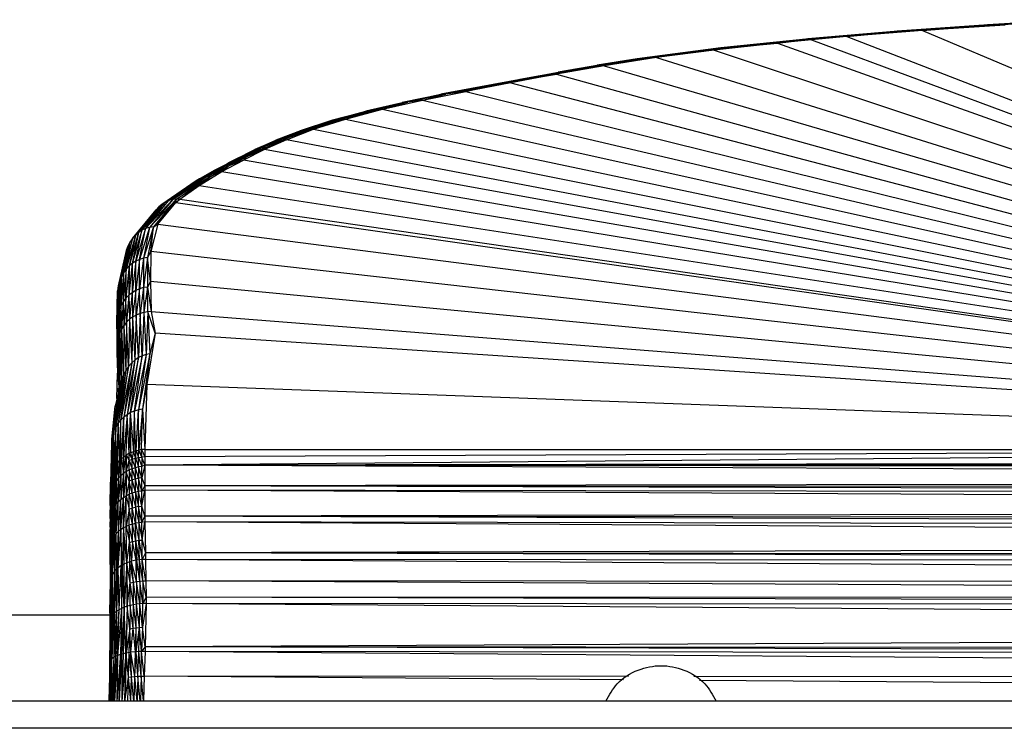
# Model space of a CAD drawing. Header units: millimetres. Extents: x -50 to 1200, y -70 to 65.
# Tile 18 of 23: x 748 to 836, y 0 to 63. Entities that reach past the tile are written whole.
import ezdxf

# ---------------------------------------------------------------- set-up
doc = ezdxf.new("R2010")
doc.units = ezdxf.units.MM

msp = doc.modelspace()

# ---------------------------------------------------------------- linework, layer by layer
at = {"color": 7, "linetype": 'Continuous', "lineweight": 25}
for p, q in [((834.105, 62.438), (825.984, 61.873)), ((825.984, 61.873), (834.028, 62.435)), ((834.105, 62.438), (826.076, 61.877)), ((834.184, 62.397), (826.076, 61.877)), ((826.17, 61.837), (834.184, 62.397)), ((835.584, 62.419), (828.23, 61.927)), ((828.23, 61.927), (834.184, 62.397)), ((842.218, 62.891), (834.028, 62.435)), ((834.028, 62.435), (842.154, 62.889)), ((834.105, 62.438), (834.028, 62.435)), ((842.218, 62.891), (834.105, 62.438)), ((842.284, 62.851), (834.105, 62.438)), ((834.184, 62.397), (834.105, 62.438)), ((834.184, 62.397), (842.284, 62.851)), ((835.584, 62.419), (834.184, 62.397)), ((826.076, 61.877), (818.055, 61.197)), ((818.055, 61.197), (825.984, 61.873)), ((826.076, 61.877), (818.165, 61.202)), ((826.17, 61.837), (818.165, 61.202)), ((818.277, 61.164), (826.17, 61.837)), ((821.507, 61.389), (818.277, 61.164)), ((821.507, 61.389), (818.365, 61.105)), ((828.23, 61.927), (821.507, 61.389)), ((821.507, 61.389), (826.17, 61.837)), ((821.507, 61.389), (916.282, 24.697)), ((826.076, 61.877), (825.984, 61.873)), ((826.17, 61.837), (826.076, 61.877)), ((828.23, 61.927), (826.17, 61.837)), ((828.23, 61.927), (916.282, 24.697)), ((810.437, 60.396), (802.865, 59.411)), ((810.307, 60.388), (802.865, 59.411)), ((810.437, 60.396), (803.02, 59.422)), ((815.348, 60.81), (809.714, 60.189)), ((818.165, 61.202), (810.307, 60.388)), ((810.307, 60.388), (818.055, 61.197)), ((810.437, 60.396), (810.307, 60.388)), ((818.165, 61.202), (810.437, 60.396)), ((818.277, 61.164), (810.437, 60.396)), ((810.57, 60.36), (810.437, 60.396)), ((818.277, 61.164), (810.57, 60.36)), ((810.57, 60.36), (815.348, 60.81)), ((815.348, 60.81), (818.277, 61.164)), ((818.365, 61.105), (815.348, 60.81)), ((815.348, 60.81), (916.282, 24.697)), ((818.165, 61.202), (818.055, 61.197)), ((818.277, 61.164), (818.165, 61.202)), ((818.365, 61.105), (818.277, 61.164)), ((818.365, 61.105), (916.282, 24.697)), ((804.589, 59.521), (799.949, 58.801)), ((810.57, 60.36), (803.02, 59.422)), ((810.57, 60.36), (803.177, 59.389)), ((804.589, 59.521), (803.177, 59.389)), ((810.57, 60.36), (804.589, 59.521)), ((809.714, 60.189), (804.589, 59.521)), ((804.589, 59.521), (916.282, 24.697)), ((809.714, 60.189), (810.57, 60.36)), ((809.714, 60.189), (916.282, 24.697)), ((799.949, 58.801), (795.712, 58.038)), ((799.482, 58.858), (795.871, 58.23)), ((795.871, 58.23), (799.313, 58.846)), ((796.054, 58.244), (799.482, 58.858)), ((799.653, 58.827), (796.054, 58.244)), ((799.653, 58.827), (796.239, 58.216)), ((799.949, 58.801), (796.239, 58.216)), ((803.02, 59.422), (799.313, 58.846)), ((802.865, 59.411), (799.313, 58.846)), ((799.482, 58.858), (799.313, 58.846)), ((799.482, 58.858), (803.02, 59.422)), ((803.177, 59.389), (799.482, 58.858)), ((799.482, 58.858), (799.653, 58.827)), ((803.177, 59.389), (799.653, 58.827)), ((799.653, 58.827), (799.949, 58.801)), ((803.177, 59.389), (799.949, 58.801)), ((799.949, 58.801), (916.282, 24.697)), ((803.02, 59.422), (802.865, 59.411)), ((803.02, 59.422), (803.177, 59.389)), ((795.712, 58.038), (791.646, 57.272)), ((796.054, 58.244), (792.448, 57.584)), ((792.448, 57.584), (795.871, 58.23)), ((792.646, 57.601), (796.054, 58.244)), ((796.239, 58.216), (792.646, 57.601)), ((796.239, 58.216), (792.846, 57.575)), ((792.846, 57.575), (795.712, 58.038)), ((796.239, 58.216), (795.712, 58.038)), ((795.712, 58.038), (916.282, 24.697)), ((796.054, 58.244), (795.871, 58.23)), ((796.054, 58.244), (796.239, 58.216)), ((789.157, 56.952), (785.418, 56.261)), ((788.943, 56.932), (785.418, 56.261)), ((785.649, 56.284), (789.157, 56.952)), ((789.374, 56.929), (785.649, 56.284)), ((789.374, 56.929), (785.883, 56.265)), ((791.646, 57.272), (787.639, 56.526)), ((787.639, 56.526), (789.374, 56.929)), ((792.646, 57.601), (788.943, 56.932)), ((788.943, 56.932), (792.448, 57.584)), ((789.157, 56.952), (788.943, 56.932)), ((792.646, 57.601), (789.157, 56.952)), ((792.846, 57.575), (789.157, 56.952)), ((789.374, 56.929), (789.157, 56.952)), ((789.374, 56.929), (792.846, 57.575)), ((791.646, 57.272), (789.374, 56.929)), ((792.846, 57.575), (791.646, 57.272)), ((791.646, 57.272), (916.282, 24.697)), ((792.646, 57.601), (792.448, 57.584)), ((792.846, 57.575), (792.646, 57.601)), ((785.649, 56.284), (782.006, 55.542)), ((782.006, 55.542), (785.418, 56.261)), ((782.254, 55.57), (785.649, 56.284)), ((785.883, 56.265), (782.254, 55.57)), ((785.883, 56.265), (782.506, 55.555)), ((783.796, 55.753), (787.639, 56.526)), ((783.796, 55.753), (785.883, 56.265)), ((785.649, 56.284), (785.418, 56.261)), ((785.883, 56.265), (785.649, 56.284)), ((787.639, 56.526), (785.883, 56.265)), ((787.639, 56.526), (916.282, 24.697)), ((782.254, 55.57), (778.774, 54.767)), ((778.774, 54.767), (782.006, 55.542)), ((779.039, 54.799), (782.254, 55.57)), ((782.506, 55.555), (779.039, 54.799)), ((782.506, 55.555), (779.309, 54.789)), ((780.23, 54.93), (783.796, 55.753)), ((780.23, 54.93), (782.506, 55.555)), ((782.254, 55.57), (782.006, 55.542)), ((782.506, 55.555), (782.254, 55.57)), ((783.796, 55.753), (782.506, 55.555)), ((783.796, 55.753), (916.282, 24.697)), ((779.039, 54.799), (775.793, 53.954)), ((775.793, 53.954), (778.774, 54.767)), ((776.076, 53.991), (779.039, 54.799)), ((779.309, 54.789), (776.076, 53.991)), ((780.23, 54.93), (776.365, 53.986)), ((779.309, 54.789), (776.365, 53.986)), ((776.957, 54.058), (780.23, 54.93)), ((779.039, 54.799), (778.774, 54.767)), ((779.309, 54.789), (779.039, 54.799)), ((780.23, 54.93), (779.309, 54.789)), ((780.23, 54.93), (916.282, 24.697)), ((775.793, 53.954), (772.915, 53.031)), ((772.915, 53.031), (775.522, 53.873)), ((776.076, 53.991), (773.201, 53.118)), ((773.201, 53.118), (775.793, 53.954)), ((776.076, 53.991), (773.498, 53.161)), ((776.365, 53.986), (773.498, 53.161)), ((776.957, 54.058), (773.801, 53.162)), ((773.801, 53.162), (776.365, 53.986)), ((774.112, 53.158), (776.957, 54.058)), ((775.793, 53.954), (775.522, 53.873)), ((776.076, 53.991), (775.793, 53.954)), ((776.365, 53.986), (776.076, 53.991)), ((776.957, 54.058), (776.365, 53.986)), ((776.957, 54.058), (916.282, 24.697)), ((773.201, 53.118), (770.758, 52.189)), ((770.758, 52.189), (772.915, 53.031)), ((773.498, 53.161), (771.053, 52.282)), ((771.053, 52.282), (773.201, 53.118)), ((773.801, 53.162), (771.359, 52.332)), ((773.498, 53.161), (771.359, 52.332)), ((771.671, 52.339), (773.801, 53.162)), ((774.112, 53.158), (771.671, 52.339)), ((771.705, 52.224), (774.112, 53.158)), ((773.201, 53.118), (772.915, 53.031)), ((773.201, 53.118), (773.498, 53.161)), ((773.801, 53.162), (773.498, 53.161)), ((774.112, 53.158), (773.801, 53.162)), ((774.112, 53.158), (916.282, 24.697)), ((771.053, 52.282), (768.905, 51.35)), ((768.905, 51.35), (770.758, 52.189)), ((771.359, 52.332), (769.206, 51.45)), ((769.206, 51.45), (771.053, 52.282)), ((771.671, 52.339), (769.519, 51.507)), ((771.359, 52.332), (769.519, 51.507)), ((771.705, 52.224), (769.766, 51.348)), ((769.838, 51.52), (771.671, 52.339)), ((771.705, 52.224), (769.838, 51.52)), ((771.053, 52.282), (770.758, 52.189)), ((771.359, 52.332), (771.053, 52.282)), ((771.671, 52.339), (771.359, 52.332)), ((771.705, 52.224), (771.671, 52.339)), ((916.282, 24.697), (771.705, 52.224)), ((769.206, 51.45), (767.2, 50.514)), ((767.2, 50.514), (768.905, 51.35)), ((769.519, 51.507), (767.508, 50.622)), ((767.508, 50.622), (769.206, 51.45)), ((769.838, 51.52), (767.827, 50.686)), ((769.519, 51.507), (767.827, 50.686)), ((769.766, 51.348), (767.885, 50.422)), ((768.153, 50.704), (769.838, 51.52)), ((769.766, 51.348), (768.153, 50.704)), ((769.206, 51.45), (768.905, 51.35)), ((769.519, 51.507), (769.206, 51.45)), ((769.838, 51.52), (769.519, 51.507)), ((769.766, 51.348), (769.838, 51.52)), ((916.282, 24.697), (769.766, 51.348)), ((767.508, 50.622), (765.57, 49.655)), ((765.57, 49.655), (767.2, 50.514)), ((767.827, 50.686), (765.883, 49.77)), ((765.883, 49.77), (767.508, 50.622)), ((765.968, 49.393), (767.885, 50.422)), ((768.153, 50.704), (766.208, 49.84)), ((767.827, 50.686), (766.208, 49.84)), ((766.909, 50.362), (766.509, 50.149)), ((766.539, 49.865), (768.153, 50.704)), ((767.885, 50.422), (766.539, 49.865)), ((767.2, 50.514), (766.909, 50.362)), ((767.508, 50.622), (767.2, 50.514)), ((767.827, 50.686), (767.508, 50.622)), ((768.153, 50.704), (767.827, 50.686)), ((767.885, 50.422), (768.153, 50.704)), ((916.282, 24.697), (767.885, 50.422)), ((765.57, 49.655), (763.679, 48.574)), ((765.273, 49.494), (763.679, 48.574)), ((763.943, 48.174), (765.968, 49.393)), ((765.883, 49.77), (763.979, 48.744)), ((763.979, 48.744), (765.57, 49.655)), ((766.208, 49.84), (764.297, 48.868)), ((764.297, 48.868), (765.883, 49.77)), ((766.539, 49.865), (764.627, 48.945)), ((766.208, 49.84), (764.627, 48.945)), ((764.963, 48.975), (766.539, 49.865)), ((765.968, 49.393), (764.963, 48.975)), ((765.57, 49.655), (765.273, 49.494)), ((765.883, 49.77), (765.57, 49.655)), ((766.208, 49.84), (765.883, 49.77)), ((765.968, 49.393), (766.539, 49.865)), ((765.968, 49.393), (916.282, 24.697)), ((766.539, 49.865), (766.208, 49.84)), ((763.979, 48.744), (760.634, 46.488)), ((763.679, 48.574), (760.634, 46.488)), ((764.297, 48.868), (760.94, 46.676)), ((760.94, 46.676), (763.979, 48.744)), ((764.627, 48.945), (761.264, 46.816)), ((761.264, 46.816), (764.297, 48.868)), ((764.963, 48.975), (761.6, 46.907)), ((764.627, 48.945), (761.6, 46.907)), ((761.945, 46.948), (764.963, 48.975)), ((763.943, 48.174), (761.945, 46.948)), ((762.218, 46.947), (763.943, 48.174)), ((763.979, 48.744), (763.679, 48.574)), ((763.943, 48.174), (764.963, 48.975)), ((763.943, 48.174), (916.282, 24.697)), ((764.297, 48.868), (763.979, 48.744)), ((764.627, 48.945), (764.297, 48.868)), ((764.963, 48.975), (764.627, 48.945)), ((760.634, 46.488), (758.281, 43.757)), ((760.94, 46.676), (758.547, 43.984)), ((760.634, 46.488), (758.547, 43.984)), ((761.264, 46.816), (758.857, 44.184)), ((758.857, 44.184), (760.94, 46.676)), ((761.6, 46.907), (759.185, 44.336)), ((759.185, 44.336), (761.264, 46.816)), ((761.945, 46.948), (759.528, 44.437)), ((761.6, 46.907), (759.528, 44.437)), ((761.945, 46.948), (759.878, 44.488)), ((759.878, 44.488), (761.872, 46.658)), ((760.262, 44.714), (761.872, 46.658)), ((760.634, 46.488), (760.372, 46.273)), ((760.94, 46.676), (760.634, 46.488)), ((761.264, 46.816), (760.94, 46.676)), ((761.6, 46.907), (761.264, 46.816)), ((761.945, 46.948), (761.6, 46.907)), ((761.872, 46.658), (761.945, 46.948)), ((761.872, 46.658), (762.218, 46.947)), ((761.872, 46.658), (916.282, 24.697)), ((762.218, 46.947), (761.945, 46.948)), ((762.218, 46.947), (916.282, 24.697)), ((760.372, 46.273), (758.022, 43.468)), ((758.022, 43.468), (760.115, 45.997)), ((760.372, 46.273), (758.281, 43.757)), ((760.372, 46.273), (760.115, 45.997)), ((760.262, 44.714), (759.663, 42.302)), ((759.878, 44.488), (760.262, 44.714)), ((760.262, 44.714), (916.282, 24.697)), ((758.281, 43.757), (757.46, 40.724)), ((758.547, 43.984), (757.728, 41.011)), ((758.281, 43.757), (757.728, 41.011)), ((758.857, 44.184), (758.001, 41.238)), ((758.547, 43.984), (758.001, 41.238)), ((758.281, 43.757), (758.022, 43.468)), ((758.547, 43.984), (758.281, 43.757)), ((759.185, 44.336), (758.318, 41.439)), ((758.318, 41.439), (758.857, 44.184)), ((758.857, 44.184), (758.547, 43.984)), ((759.528, 44.437), (758.653, 41.593)), ((758.653, 41.593), (759.185, 44.336)), ((759.185, 44.336), (758.857, 44.184)), ((759.878, 44.488), (759, 41.698)), ((759.528, 44.437), (759, 41.698)), ((759.528, 44.437), (759.185, 44.336)), ((759.878, 44.488), (759.354, 41.753)), ((759.878, 44.488), (759.528, 44.437)), ((759.663, 42.302), (759.878, 44.488)), ((757.795, 43.139), (757.026, 40.034)), ((758.022, 43.468), (757.224, 40.397)), ((757.795, 43.139), (757.224, 40.397)), ((757.46, 40.724), (758.022, 43.468)), ((757.795, 43.139), (757.607, 42.772)), ((758.022, 43.468), (757.795, 43.139)), ((757.462, 42.383), (756.759, 39.234)), ((757.607, 42.772), (756.872, 39.652)), ((757.462, 42.383), (756.872, 39.652)), ((757.607, 42.772), (757.026, 40.034)), ((757.462, 42.383), (757.359, 41.958)), ((757.607, 42.772), (757.462, 42.383)), ((759.663, 42.302), (759.354, 41.753)), ((759.663, 42.302), (759.627, 39.627)), ((916.282, 24.697), (759.663, 42.302)), ((757.359, 41.958), (756.759, 39.234)), ((758.001, 41.238), (757.711, 38.423)), ((758.001, 41.238), (757.728, 41.011)), ((758.318, 41.439), (757.988, 38.641)), ((758.001, 41.238), (757.988, 38.641)), ((758.318, 41.439), (758.001, 41.238)), ((758.653, 41.593), (758.309, 38.836)), ((758.309, 38.836), (758.318, 41.439)), ((758.653, 41.593), (758.318, 41.439)), ((759, 41.698), (758.647, 38.985)), ((758.647, 38.985), (758.653, 41.593)), ((759, 41.698), (758.653, 41.593)), ((759.354, 41.753), (758.996, 39.088)), ((759, 41.698), (758.996, 39.088)), ((759.354, 41.753), (759, 41.698)), ((759.354, 41.753), (759.353, 39.144)), ((759.627, 39.627), (759.354, 41.753)), ((757.224, 40.397), (756.995, 37.488)), ((757.224, 40.397), (757.026, 40.034)), ((757.46, 40.724), (757.198, 37.834)), ((757.224, 40.397), (757.198, 37.834)), ((757.46, 40.724), (757.224, 40.397)), ((757.728, 41.011), (757.439, 38.147)), ((757.439, 38.147), (757.46, 40.724)), ((757.728, 41.011), (757.46, 40.724)), ((757.728, 41.011), (757.711, 38.423)), ((756.872, 39.652), (756.716, 36.724)), ((756.872, 39.652), (756.759, 39.234)), ((757.026, 40.034), (756.835, 37.122)), ((756.872, 39.652), (756.835, 37.122)), ((757.026, 40.034), (756.872, 39.652)), ((757.026, 40.034), (756.995, 37.488)), ((759.627, 39.627), (759.353, 39.144)), ((759.627, 39.627), (759.673, 36.961)), ((916.282, 24.697), (759.627, 39.627)), ((756.624, 35.928), (756.694, 38.798)), ((756.759, 39.234), (756.645, 36.309)), ((756.694, 38.798), (756.645, 36.309)), ((756.677, 38.397), (756.694, 38.798)), ((756.759, 39.234), (756.694, 38.798)), ((756.759, 39.234), (756.716, 36.724)), ((757.988, 38.641), (757.711, 38.423)), ((757.988, 38.641), (757.764, 36.275)), ((758.309, 38.836), (757.988, 38.641)), ((757.988, 38.641), (758.039, 36.478)), ((758.309, 38.836), (758.039, 36.478)), ((758.647, 38.985), (758.309, 38.836)), ((758.357, 36.656), (758.309, 38.836)), ((758.647, 38.985), (758.357, 36.656)), ((758.996, 39.088), (758.647, 38.985)), ((758.693, 36.791), (758.647, 38.985)), ((758.996, 39.088), (758.693, 36.791)), ((759.353, 39.144), (758.996, 39.088)), ((758.996, 39.088), (759.041, 36.881)), ((759.353, 39.144), (759.041, 36.881)), ((759.353, 39.144), (759.673, 36.961)), ((759.395, 36.927), (759.353, 39.144)), ((756.677, 38.397), (756.624, 35.928)), ((757.198, 37.834), (756.995, 37.488)), ((757.198, 37.834), (757.053, 35.394)), ((757.439, 38.147), (757.198, 37.834)), ((757.198, 37.834), (757.254, 35.723)), ((757.439, 38.147), (757.254, 35.723)), ((757.711, 38.423), (757.439, 38.147)), ((757.493, 36.018), (757.439, 38.147)), ((757.711, 38.423), (757.493, 36.018)), ((757.711, 38.423), (757.764, 36.275)), ((756.835, 37.122), (756.716, 36.724)), ((756.835, 37.122), (756.777, 34.663)), ((756.995, 37.488), (756.835, 37.122)), ((756.835, 37.122), (756.895, 35.045)), ((756.995, 37.488), (756.895, 35.045)), ((756.995, 37.488), (757.053, 35.394)), ((758.693, 36.791), (758.357, 36.656)), ((758.693, 36.791), (758.556, 32.867)), ((759.041, 36.881), (758.693, 36.791)), ((758.889, 33.03), (758.693, 36.791)), ((759.041, 36.881), (758.889, 33.03)), ((759.395, 36.927), (759.041, 36.881)), ((759.041, 36.881), (759.231, 33.14)), ((759.395, 36.927), (759.231, 33.14)), ((759.673, 36.961), (759.395, 36.927)), ((759.395, 36.927), (759.577, 33.197)), ((760.047, 35.034), (759.395, 36.927)), ((759.673, 36.961), (916.282, 24.697)), ((759.673, 36.961), (760.047, 35.034)), ((756.624, 35.928), (756.645, 36.309)), ((756.686, 33.891), (756.624, 35.928)), ((756.624, 35.928), (756.632, 33.34)), ((756.716, 36.724), (756.645, 36.309)), ((756.686, 33.891), (756.645, 36.309)), ((756.645, 36.309), (756.706, 34.262)), ((756.716, 36.724), (756.706, 34.262)), ((756.716, 36.724), (756.777, 34.663)), ((757.493, 36.018), (757.254, 35.723)), ((757.493, 36.018), (757.43, 31.716)), ((757.764, 36.275), (757.493, 36.018)), ((757.68, 32.083), (757.493, 36.018)), ((757.764, 36.275), (757.68, 32.083)), ((758.039, 36.478), (757.764, 36.275)), ((757.764, 36.275), (757.959, 32.402)), ((758.039, 36.478), (757.959, 32.402)), ((758.357, 36.656), (758.039, 36.478)), ((758.039, 36.478), (758.237, 32.65)), ((758.357, 36.656), (758.237, 32.65)), ((758.556, 32.867), (758.357, 36.656)), ((756.895, 35.045), (756.777, 34.663)), ((756.895, 35.045), (756.894, 30.389)), ((757.053, 35.394), (756.895, 35.045)), ((756.895, 35.045), (757.036, 30.868)), ((757.053, 35.394), (757.036, 30.868)), ((757.254, 35.723), (757.053, 35.394)), ((757.053, 35.394), (757.213, 31.305)), ((757.254, 35.723), (757.213, 31.305)), ((757.254, 35.723), (757.43, 31.716)), ((760.047, 35.034), (759.299, 30.486)), ((760.047, 35.034), (759.577, 33.197)), ((916.282, 24.697), (760.047, 35.034)), ((756.686, 33.891), (756.706, 34.262)), ((756.777, 34.663), (756.706, 34.262)), ((756.706, 34.262), (756.798, 29.891)), ((756.777, 34.663), (756.894, 30.389)), ((756.777, 34.663), (756.798, 29.891)), ((756.686, 33.891), (756.632, 33.34)), ((756.632, 33.34), (756.766, 31.418)), ((756.632, 33.34), (756.694, 31.481)), ((756.718, 33.724), (756.686, 33.891)), ((756.686, 33.891), (756.739, 32.72)), ((757.959, 32.402), (756.984, 27.328)), ((758.237, 32.65), (757.259, 27.588)), ((757.959, 32.402), (757.259, 27.588)), ((758.556, 32.867), (757.538, 27.796)), ((758.237, 32.65), (757.538, 27.796)), ((757.959, 32.402), (757.68, 32.083)), ((758.889, 33.03), (757.86, 27.982)), ((757.86, 27.982), (758.556, 32.867)), ((758.237, 32.65), (757.959, 32.402)), ((759.231, 33.14), (758.2, 28.126)), ((758.2, 28.126), (758.889, 33.03)), ((758.556, 32.867), (758.237, 32.65)), ((759.577, 33.197), (758.551, 28.227)), ((759.231, 33.14), (758.551, 28.227)), ((758.889, 33.03), (758.556, 32.867)), ((759.231, 33.14), (758.889, 33.03)), ((759.577, 33.197), (758.908, 28.284)), ((759.577, 33.197), (759.231, 33.14)), ((759.299, 30.486), (759.577, 33.197)), ((757.43, 31.716), (756.534, 26.708)), ((757.68, 32.083), (756.741, 27.033)), ((757.43, 31.716), (756.741, 27.033)), ((756.984, 27.328), (757.68, 32.083)), ((757.43, 31.716), (757.213, 31.305)), ((757.68, 32.083), (757.43, 31.716)), ((757.036, 30.868), (756.25, 25.993)), ((757.213, 31.305), (756.372, 26.366)), ((757.036, 30.868), (756.372, 26.366)), ((757.213, 31.305), (756.534, 26.708)), ((756.644, 29.234), (756.694, 31.481)), ((756.78, 30.761), (756.694, 31.481)), ((757.036, 30.868), (756.894, 30.389)), ((757.213, 31.305), (757.036, 30.868)), ((756.894, 30.389), (756.176, 25.607)), ((756.176, 25.607), (756.798, 29.891)), ((756.894, 30.389), (756.25, 25.993)), ((756.798, 29.891), (756.491, 28.579)), ((756.771, 29.776), (756.792, 30.162)), ((756.894, 30.389), (756.798, 29.891)), ((759.299, 30.486), (758.908, 28.284)), ((759.299, 30.486), (759.122, 24.712)), ((916.282, 24.697), (759.299, 30.486)), ((756.176, 25.607), (756.491, 28.579)), ((758.2, 28.126), (757.86, 27.982)), ((758.131, 24.542), (758.2, 28.126)), ((758.551, 28.227), (758.2, 28.126)), ((758.292, 24.593), (758.2, 28.126)), ((758.551, 28.227), (758.292, 24.593)), ((758.344, 24.607), (758.551, 28.227)), ((758.908, 28.284), (758.551, 28.227)), ((758.573, 24.659), (758.551, 28.227)), ((758.908, 28.284), (758.573, 24.659)), ((758.815, 24.694), (758.908, 28.284)), ((758.908, 28.284), (759.122, 24.712)), ((756.984, 27.328), (756.741, 27.033)), ((756.912, 23.761), (756.984, 27.328)), ((757.259, 27.588), (756.981, 23.831)), ((756.981, 23.831), (756.984, 27.328)), ((757.259, 27.588), (756.984, 27.328)), ((757.06, 23.905), (757.259, 27.588)), ((757.538, 27.796), (757.215, 24.038)), ((757.215, 24.038), (757.259, 27.588)), ((757.538, 27.796), (757.259, 27.588)), ((757.454, 24.211), (757.538, 27.796)), ((757.468, 24.22), (757.538, 27.796)), ((757.86, 27.982), (757.538, 27.796)), ((757.735, 24.373), (757.538, 27.796)), ((757.735, 24.373), (757.86, 27.982)), ((758.131, 24.542), (757.86, 27.982)), ((757.887, 24.446), (757.86, 27.982)), ((756.372, 26.366), (756.23, 22.64)), ((756.372, 26.366), (756.25, 25.993)), ((756.297, 22.816), (756.372, 26.366)), ((756.534, 26.708), (756.372, 26.366)), ((756.438, 23.113), (756.372, 26.366)), ((756.534, 26.708), (756.438, 23.113)), ((756.741, 27.033), (756.534, 26.708)), ((756.584, 23.354), (756.534, 26.708)), ((756.741, 27.033), (756.584, 23.354)), ((756.72, 23.54), (756.741, 27.033)), ((756.912, 23.761), (756.741, 27.033)), ((756.176, 25.607), (756.115, 22.186)), ((756.176, 25.607), (756.152, 25.252)), ((756.25, 25.993), (756.173, 22.451)), ((756.173, 22.451), (756.176, 25.607)), ((756.25, 25.993), (756.176, 25.607)), ((756.23, 22.64), (756.25, 25.993)), ((756.152, 25.252), (756.072, 21.721)), ((756.152, 25.252), (756.115, 22.186)), ((757.887, 24.446), (758.131, 24.542)), ((758.009, 23.838), (758.131, 24.542)), ((758.131, 24.542), (758.292, 24.593)), ((758.29, 23.93), (758.131, 24.542)), ((758.29, 23.93), (758.344, 24.607)), ((758.292, 24.593), (758.29, 23.93)), ((758.292, 24.593), (758.344, 24.607)), ((758.344, 24.607), (758.573, 24.659)), ((758.344, 24.607), (758.571, 23.994)), ((758.571, 23.994), (758.573, 24.659)), ((758.815, 24.694), (758.573, 24.659)), ((758.849, 24.031), (758.573, 24.659)), ((759.122, 24.712), (758.815, 24.694)), ((758.815, 24.694), (759.12, 24.044)), ((758.849, 24.031), (758.815, 24.694)), ((916.282, 24.697), (759.118, 23.304)), ((759.122, 24.712), (759.12, 24.044)), ((916.282, 24.697), (759.12, 24.044)), ((759.122, 24.712), (916.282, 24.697)), ((756.912, 23.761), (756.72, 23.54)), ((756.912, 23.761), (756.767, 22.162)), ((756.981, 23.831), (756.912, 23.761)), ((756.978, 22.378), (756.912, 23.761)), ((756.978, 22.378), (757.06, 23.905)), ((756.981, 23.831), (756.978, 22.378)), ((756.981, 23.831), (757.06, 23.905)), ((757.06, 23.905), (757.215, 24.038)), ((757.06, 23.905), (757.212, 22.572)), ((757.212, 22.572), (757.454, 24.211)), ((757.215, 24.038), (757.212, 22.572)), ((757.215, 24.038), (757.454, 24.211)), ((757.454, 24.211), (757.468, 24.22)), ((757.454, 24.211), (757.464, 22.743)), ((757.464, 22.743), (757.468, 24.22)), ((757.464, 22.743), (757.733, 23.717)), ((757.468, 24.22), (757.735, 24.373)), ((757.468, 24.22), (757.733, 23.717)), ((757.731, 22.887), (757.733, 23.717)), ((757.733, 23.717), (757.735, 24.373)), ((757.733, 23.717), (758.009, 23.838)), ((757.733, 23.717), (758.007, 23.004)), ((757.735, 24.373), (757.887, 24.446)), ((758.009, 23.838), (757.735, 24.373)), ((758.009, 23.838), (757.887, 24.446)), ((758.007, 23.004), (758.009, 23.838)), ((758.009, 23.838), (758.29, 23.93)), ((758.288, 23.093), (758.009, 23.838)), ((758.288, 23.093), (758.29, 23.93)), ((758.29, 23.93), (758.571, 23.994)), ((758.29, 23.93), (758.569, 23.155)), ((758.569, 23.155), (758.571, 23.994)), ((758.571, 23.994), (758.849, 24.031)), ((758.571, 23.994), (758.847, 23.191)), ((758.849, 24.031), (758.847, 23.191)), ((759.12, 24.044), (758.849, 24.031)), ((759.118, 23.304), (758.849, 24.031)), ((759.12, 24.044), (759.118, 23.304)), ((1071.923, 23.844), (759.118, 23.304)), ((756.297, 22.816), (756.196, 21.164)), ((756.297, 22.816), (756.23, 22.64)), ((756.438, 23.113), (756.295, 21.425)), ((756.295, 21.425), (756.297, 22.816)), ((756.438, 23.113), (756.297, 22.816)), ((756.584, 23.354), (756.423, 21.681)), ((756.438, 23.113), (756.423, 21.681)), ((756.584, 23.354), (756.438, 23.113)), ((756.72, 23.54), (756.581, 21.928)), ((756.584, 23.354), (756.581, 21.928)), ((756.72, 23.54), (756.584, 23.354)), ((756.72, 23.54), (756.767, 22.162)), ((757.464, 22.743), (757.731, 22.887)), ((757.731, 22.887), (757.729, 21.89)), ((758.007, 23.004), (757.731, 22.887)), ((758.006, 22.002), (757.731, 22.887)), ((758.006, 22.002), (758.007, 23.004)), ((758.288, 23.093), (758.007, 23.004)), ((758.286, 22.087), (758.007, 23.004)), ((758.286, 22.087), (758.288, 23.093)), ((758.569, 23.155), (758.288, 23.093)), ((758.568, 22.147), (758.288, 23.093)), ((758.569, 23.155), (758.568, 22.147)), ((758.847, 23.191), (758.569, 23.155)), ((758.845, 22.181), (758.569, 23.155)), ((759.118, 23.304), (758.845, 22.181)), ((758.845, 22.181), (758.847, 23.191)), ((759.118, 23.304), (758.847, 23.191)), ((759.118, 23.304), (759.115, 21.479)), ((1073.025, 21.933), (759.118, 23.304)), ((1072.846, 22.939), (759.118, 23.304)), ((1072.44, 23.304), (759.118, 23.304)), ((756.071, 21.265), (756.115, 22.186)), ((756.072, 21.721), (756.115, 22.186)), ((756.115, 22.186), (756.085, 20.643)), ((756.173, 22.451), (756.115, 22.186)), ((756.115, 22.186), (756.127, 20.902)), ((756.173, 22.451), (756.127, 20.902)), ((756.23, 22.64), (756.173, 22.451)), ((756.196, 21.164), (756.173, 22.451)), ((756.23, 22.64), (756.196, 21.164)), ((756.581, 21.928), (756.422, 19.63)), ((756.581, 21.928), (756.423, 21.681)), ((756.767, 22.162), (756.58, 19.856)), ((756.581, 21.928), (756.58, 19.856)), ((756.767, 22.162), (756.581, 21.928)), ((756.978, 22.378), (756.765, 20.07)), ((756.767, 22.162), (756.765, 20.07)), ((756.978, 22.378), (756.767, 22.162)), ((757.212, 22.572), (756.976, 20.267)), ((756.978, 22.378), (756.976, 20.267)), ((757.212, 22.572), (756.978, 22.378)), ((757.464, 22.743), (757.21, 20.445)), ((757.212, 22.572), (757.21, 20.445)), ((757.464, 22.743), (757.212, 22.572)), ((757.464, 22.743), (757.462, 20.6)), ((757.729, 21.89), (757.462, 20.6)), ((757.729, 21.89), (757.464, 22.743)), ((758.006, 22.002), (757.729, 21.89)), ((758.004, 20.838), (757.729, 21.89)), ((757.729, 21.89), (757.729, 20.732)), ((758.004, 20.838), (758.006, 22.002)), ((758.286, 22.087), (758.006, 22.002)), ((758.285, 20.919), (758.006, 22.002)), ((758.285, 20.919), (758.286, 22.087)), ((758.568, 22.147), (758.286, 22.087)), ((758.566, 20.976), (758.286, 22.087)), ((758.568, 22.147), (758.566, 20.976)), ((758.845, 22.181), (758.568, 22.147)), ((758.844, 21.008), (758.568, 22.147)), ((758.844, 21.008), (758.845, 22.181)), ((758.845, 22.181), (759.115, 21.479)), ((1073.025, 21.933), (759.115, 21.479)), ((756.072, 21.721), (756.044, 18.592)), ((756.071, 21.265), (756.044, 18.592)), ((756.047, 19.729), (756.072, 21.721)), ((756.071, 21.265), (756.069, 20.39)), ((756.072, 21.721), (756.071, 21.265)), ((756.071, 21.265), (756.085, 20.643)), ((756.196, 21.164), (756.126, 18.917)), ((756.127, 20.902), (756.196, 21.164)), ((756.295, 21.425), (756.195, 19.157)), ((756.196, 21.164), (756.195, 19.157)), ((756.295, 21.425), (756.196, 21.164)), ((756.294, 19.396), (756.423, 21.681)), ((756.294, 19.396), (756.295, 21.425)), ((756.423, 21.681), (756.295, 21.425)), ((756.423, 21.681), (756.422, 19.63)), ((758.844, 21.008), (758.566, 20.976)), ((759.115, 21.479), (758.844, 21.008)), ((758.844, 19.678), (759.115, 21.102)), ((759.115, 21.102), (758.844, 21.008)), ((758.844, 19.678), (758.844, 21.008)), ((759.115, 21.479), (759.115, 21.102)), ((1073.4, 20.641), (759.115, 21.479)), ((1073.358, 21.201), (759.115, 21.479)), ((759.115, 21.102), (759.117, 18.775)), ((1073.417, 19.381), (759.115, 21.102)), ((1073.4, 20.641), (759.115, 21.102)), ((756.069, 20.39), (756.044, 18.592)), ((756.044, 18.592), (756.069, 20.19)), ((756.085, 20.643), (756.069, 19.623)), ((756.069, 20.19), (756.085, 20.643)), ((756.085, 20.643), (756.069, 20.39)), ((756.069, 20.39), (756.069, 20.19)), ((756.069, 20.19), (756.069, 19.623)), ((756.127, 20.902), (756.084, 18.68)), ((756.085, 20.643), (756.084, 18.68)), ((756.085, 20.643), (756.127, 20.902)), ((756.127, 20.902), (756.126, 18.917)), ((756.765, 20.07), (756.976, 20.267)), ((756.771, 17.419), (756.976, 20.267)), ((756.976, 20.267), (757.21, 20.445)), ((756.983, 17.592), (756.976, 20.267)), ((756.983, 17.592), (757.21, 20.445)), ((757.21, 20.445), (757.462, 20.6)), ((757.218, 17.747), (757.21, 20.445)), ((757.218, 17.747), (757.462, 20.6)), ((757.462, 20.6), (757.729, 20.732)), ((757.47, 17.882), (757.462, 20.6)), ((757.462, 20.6), (757.728, 19.418)), ((757.728, 19.418), (757.729, 20.732)), ((758.004, 20.838), (757.729, 20.732)), ((757.729, 20.732), (758.004, 19.518)), ((758.285, 20.919), (758.004, 20.838)), ((758.004, 20.838), (758.285, 19.594)), ((758.004, 20.838), (758.004, 19.518)), ((758.566, 20.976), (758.285, 20.919)), ((758.285, 20.919), (758.566, 19.647)), ((758.285, 20.919), (758.285, 19.594)), ((758.844, 19.678), (758.566, 20.976)), ((758.566, 19.647), (758.566, 20.976)), ((756.047, 19.729), (756.044, 18.592)), ((756.069, 19.623), (756.044, 17.805)), ((756.069, 19.623), (756.044, 18.592)), ((756.069, 19.623), (756.068, 18.801)), ((756.069, 19.623), (756.084, 18.68)), ((756.294, 19.396), (756.195, 19.157)), ((756.197, 16.614), (756.294, 19.396)), ((756.422, 19.63), (756.294, 19.396)), ((756.297, 16.826), (756.294, 19.396)), ((756.297, 16.826), (756.422, 19.63)), ((756.422, 19.63), (756.58, 19.856)), ((756.426, 17.033), (756.422, 19.63)), ((756.426, 17.033), (756.58, 19.856)), ((756.58, 19.856), (756.765, 20.07)), ((756.585, 17.232), (756.58, 19.856)), ((756.585, 17.232), (756.765, 20.07)), ((756.771, 17.419), (756.765, 20.07)), ((757.728, 19.418), (757.47, 17.882)), ((757.728, 19.418), (758.004, 19.518)), ((758.013, 18.087), (757.728, 19.418)), ((757.737, 17.996), (757.728, 19.418)), ((758.004, 19.518), (758.285, 19.594)), ((758.013, 18.087), (758.004, 19.518)), ((758.294, 18.157), (758.004, 19.518)), ((758.566, 19.647), (758.285, 19.594)), ((758.285, 19.594), (758.575, 18.204)), ((758.285, 19.594), (758.294, 18.157)), ((758.566, 19.647), (758.844, 19.678)), ((758.852, 18.23), (758.566, 19.647)), ((758.566, 19.647), (758.575, 18.204)), ((758.852, 18.23), (758.844, 19.678)), ((759.117, 18.775), (758.844, 19.678)), ((1073.417, 19.381), (759.117, 18.775)), ((756.044, 17.805), (756.068, 18.801)), ((756.044, 18.592), (756.044, 17.805)), ((756.068, 18.801), (756.045, 16.793)), ((756.045, 16.793), (756.069, 18.448)), ((756.068, 18.801), (756.084, 18.68)), ((756.068, 18.801), (756.069, 18.448)), ((756.069, 17.117), (756.084, 18.68)), ((756.069, 17.989), (756.084, 18.68)), ((756.069, 18.448), (756.084, 18.68)), ((756.069, 18.448), (756.069, 17.989)), ((756.126, 18.917), (756.084, 16.192)), ((756.084, 18.68), (756.126, 18.917)), ((756.084, 16.192), (756.084, 18.68)), ((756.195, 19.157), (756.126, 18.917)), ((756.127, 16.402), (756.126, 18.917)), ((756.195, 19.157), (756.127, 16.402)), ((756.197, 16.614), (756.195, 19.157)), ((758.852, 18.23), (759.117, 18.775)), ((759.117, 18.775), (759.122, 18.279)), ((1073.418, 17.72), (759.117, 18.775)), ((1073.418, 18.444), (759.117, 18.775)), ((756.044, 17.805), (756.045, 16.793)), ((756.045, 16.793), (756.069, 17.989)), ((756.069, 17.989), (756.069, 17.117)), ((756.76, 14.204), (756.983, 17.592)), ((756.983, 17.592), (756.771, 17.419)), ((757.218, 17.747), (756.983, 17.592)), ((757.108, 14.441), (756.983, 17.592)), ((756.983, 17.592), (757.028, 14.393)), ((757.218, 17.747), (757.108, 14.441)), ((757.47, 17.882), (757.218, 17.747)), ((757.218, 17.747), (757.266, 14.527)), ((757.509, 14.638), (757.218, 17.747)), ((757.737, 17.996), (757.47, 17.882)), ((757.523, 14.644), (757.47, 17.882)), ((757.47, 17.882), (757.761, 16.452)), ((757.509, 14.638), (757.47, 17.882)), ((758.013, 18.087), (757.737, 17.996)), ((758.038, 16.537), (757.737, 17.996)), ((757.761, 16.452), (757.737, 17.996)), ((758.013, 18.087), (758.294, 18.157)), ((758.038, 16.537), (758.013, 18.087)), ((758.32, 16.6), (758.013, 18.087)), ((758.575, 18.204), (758.294, 18.157)), ((758.32, 16.6), (758.294, 18.157)), ((758.294, 18.157), (758.601, 16.643)), ((758.852, 18.23), (758.575, 18.204)), ((758.575, 18.204), (758.879, 16.666)), ((758.575, 18.204), (758.601, 16.643)), ((759.122, 18.279), (758.852, 18.23)), ((758.879, 16.666), (758.852, 18.23)), ((758.879, 16.666), (759.122, 18.279)), ((759.122, 18.279), (759.174, 15.526)), ((1073.417, 16.327), (759.122, 18.279)), ((1073.418, 17.72), (759.122, 18.279)), ((756.039, 14.486), (756.069, 17.117)), ((756.039, 14.486), (756.045, 16.793)), ((756.045, 16.793), (756.069, 17.117)), ((756.069, 17.117), (756.068, 15.986)), ((756.084, 16.192), (756.069, 17.117)), ((756.297, 16.826), (756.197, 16.614)), ((756.297, 16.826), (756.252, 13.613)), ((756.426, 17.033), (756.297, 16.826)), ((756.457, 13.91), (756.297, 16.826)), ((756.585, 17.232), (756.426, 17.033)), ((756.426, 17.033), (756.457, 13.91)), ((756.469, 13.924), (756.426, 17.033)), ((756.469, 13.924), (756.585, 17.232)), ((756.771, 17.419), (756.585, 17.232)), ((756.62, 14.082), (756.585, 17.232)), ((756.62, 14.082), (756.771, 17.419)), ((756.76, 14.204), (756.771, 17.419)), ((758.32, 16.6), (758.601, 16.643)), ((758.601, 16.643), (758.879, 16.666)), ((758.637, 14.919), (758.601, 16.643)), ((758.601, 16.643), (758.88, 14.939)), ((758.879, 16.666), (759.174, 15.526)), ((758.88, 14.939), (758.879, 16.666)), ((756.068, 15.986), (756.039, 14.486)), ((756.068, 15.986), (756.084, 16.192)), ((756.068, 15.986), (756.069, 15.213)), ((756.069, 15.213), (756.084, 16.192)), ((756.127, 16.402), (756.084, 16.192)), ((756.128, 13.315), (756.084, 16.192)), ((756.197, 16.614), (756.127, 16.402)), ((756.127, 16.402), (756.128, 13.315)), ((756.197, 16.614), (756.128, 13.315)), ((756.197, 16.614), (756.252, 13.613)), ((757.523, 14.644), (757.761, 16.452)), ((757.761, 16.452), (758.038, 16.537)), ((757.761, 16.452), (757.946, 14.788)), ((757.793, 14.742), (757.761, 16.452)), ((758.038, 16.537), (757.946, 14.788)), ((758.038, 16.537), (758.32, 16.6)), ((758.355, 14.879), (758.038, 16.537)), ((758.637, 14.919), (758.32, 16.6)), ((758.32, 16.6), (758.408, 14.888)), ((758.355, 14.879), (758.32, 16.6)), ((1073.417, 16.327), (759.174, 15.526)), ((756.069, 15.213), (756.027, 11.701)), ((756.069, 15.213), (756.039, 14.486)), ((756.069, 15.213), (756.128, 13.315)), ((756.069, 15.213), (756.073, 13.866)), ((758.355, 14.879), (757.946, 14.788)), ((758.408, 14.888), (758.355, 14.879)), ((758.385, 12.983), (758.355, 14.879)), ((758.385, 12.983), (758.408, 14.888)), ((758.637, 14.919), (758.408, 14.888)), ((758.669, 13.019), (758.408, 14.888)), ((758.88, 14.939), (758.637, 14.919)), ((758.948, 13.04), (758.637, 14.919)), ((758.669, 13.019), (758.637, 14.919)), ((759.174, 15.526), (758.88, 14.939)), ((759.187, 14.946), (758.88, 14.939)), ((758.948, 13.04), (758.88, 14.939)), ((759.22, 13.045), (758.88, 14.939)), ((759.174, 15.526), (759.187, 14.946)), ((1073.409, 14.671), (759.174, 15.526)), ((1073.412, 15.221), (759.174, 15.526)), ((1073.398, 12.839), (759.187, 14.946)), ((759.187, 14.946), (759.22, 13.045)), ((1073.409, 14.671), (759.187, 14.946)), ((756.039, 14.486), (756.027, 11.701)), ((756.62, 14.082), (756.469, 13.924)), ((756.76, 14.204), (756.62, 14.082)), ((756.634, 10.352), (756.62, 14.082)), ((756.634, 10.352), (756.76, 14.204)), ((757.028, 14.393), (756.76, 14.204)), ((756.829, 10.475), (756.76, 14.204)), ((756.829, 10.475), (757.028, 14.393)), ((757.108, 14.441), (757.028, 14.393)), ((757.028, 14.393), (757.049, 10.588)), ((757.108, 14.441), (757.049, 10.588)), ((757.266, 14.527), (757.108, 14.441)), ((757.292, 10.69), (757.108, 14.441)), ((757.509, 14.638), (757.266, 14.527)), ((757.266, 14.527), (757.292, 10.69)), ((757.509, 14.638), (757.292, 10.69)), ((757.523, 14.644), (757.509, 14.638)), ((757.551, 10.78), (757.509, 14.638)), ((757.793, 14.742), (757.523, 14.644)), ((757.523, 14.644), (757.551, 10.78)), ((757.821, 12.859), (757.523, 14.644)), ((757.946, 14.788), (757.793, 14.742)), ((757.821, 12.859), (757.793, 14.742)), ((758.101, 12.93), (757.793, 14.742)), ((758.385, 12.983), (757.946, 14.788)), ((758.101, 12.93), (757.946, 14.788)), ((756.073, 13.866), (756.027, 11.701)), ((756.073, 13.866), (756.128, 13.315)), ((756.073, 13.866), (756.077, 13.01)), ((756.128, 13.315), (756.077, 13.01)), ((756.081, 11.112), (756.128, 13.315)), ((756.128, 13.315), (756.095, 9.68)), ((756.252, 13.613), (756.128, 13.315)), ((756.128, 13.315), (756.144, 9.815)), ((756.144, 9.815), (756.252, 13.613)), ((756.252, 13.613), (756.222, 9.952)), ((756.457, 13.91), (756.252, 13.613)), ((756.329, 10.089), (756.252, 13.613)), ((756.457, 13.91), (756.329, 10.089)), ((756.469, 13.924), (756.457, 13.91)), ((756.467, 10.223), (756.457, 13.91)), ((756.467, 10.223), (756.469, 13.924)), ((756.634, 10.352), (756.469, 13.924)), ((756.023, 10.174), (756.077, 13.01)), ((756.077, 13.01), (756.027, 11.701)), ((756.077, 13.01), (756.081, 11.112)), ((757.551, 10.78), (757.821, 12.859)), ((757.821, 12.859), (758.101, 12.93)), ((757.824, 10.856), (757.821, 12.859)), ((758.105, 10.917), (757.821, 12.859)), ((758.101, 12.93), (758.385, 12.983)), ((758.105, 10.917), (758.101, 12.93)), ((758.391, 10.964), (758.101, 12.93)), ((758.385, 12.983), (758.669, 13.019)), ((758.675, 10.996), (758.385, 12.983)), ((758.385, 12.983), (758.391, 10.964)), ((758.669, 13.019), (758.948, 13.04)), ((758.669, 13.019), (758.675, 10.996)), ((758.955, 11.014), (758.669, 13.019)), ((758.948, 13.04), (759.22, 13.045)), ((758.948, 13.04), (758.955, 11.014)), ((759.228, 11.604), (758.948, 13.04)), ((1073.393, 11.419), (759.22, 13.045)), ((759.22, 13.045), (759.228, 11.604)), ((1073.398, 12.839), (759.22, 13.045)), ((756.023, 10.174), (756.027, 11.701)), ((759.228, 11.604), (758.955, 11.014)), ((759.228, 11.604), (759.227, 11.019)), ((1073.392, 10.756), (759.228, 11.604)), ((1073.393, 11.419), (759.228, 11.604)), ((756.081, 11.112), (756.023, 10.174)), ((756.081, 11.112), (756.073, 9.548)), ((756.081, 11.112), (756.095, 9.68)), ((757.049, 10.588), (756.691, 6.407)), ((757.049, 10.588), (756.829, 10.475)), ((757.049, 10.588), (756.96, 6.501)), ((757.292, 10.69), (757.041, 6.525)), ((757.049, 10.588), (757.041, 6.525)), ((757.292, 10.69), (757.049, 10.588)), ((757.292, 10.69), (757.2, 6.567)), ((757.551, 10.78), (757.292, 10.69)), ((757.445, 6.622), (757.292, 10.69)), ((757.551, 10.78), (757.445, 6.622)), ((757.551, 10.78), (757.459, 6.625)), ((757.824, 10.856), (757.551, 10.78)), ((757.792, 8.788), (757.551, 10.78)), ((757.824, 10.856), (757.792, 8.788)), ((758.105, 10.917), (757.824, 10.856)), ((758.074, 8.837), (757.824, 10.856)), ((758.074, 8.837), (758.105, 10.917)), ((758.391, 10.964), (758.105, 10.917)), ((758.359, 8.875), (758.105, 10.917)), ((758.359, 8.875), (758.391, 10.964)), ((758.675, 10.996), (758.391, 10.964)), ((758.644, 8.9), (758.391, 10.964)), ((758.644, 8.9), (758.675, 10.996)), ((758.955, 11.014), (758.675, 10.996)), ((758.925, 8.914), (758.675, 10.996)), ((759.227, 11.019), (758.925, 8.914)), ((758.925, 8.914), (758.955, 11.014)), ((759.227, 11.019), (758.955, 11.014)), ((759.227, 11.019), (759.149, 7.169)), ((1073.387, 8.752), (759.227, 11.019)), ((1073.392, 10.756), (759.227, 11.019)), ((756.022, 10), (739.301, 10)), ((756.023, 10.174), (756.015, 8.563)), ((756.023, 10.174), (756.073, 9.548)), ((756.222, 9.952), (756.059, 5.967)), ((756.144, 9.815), (756.059, 5.967)), ((756.095, 9.68), (756.059, 5.967)), ((756.061, 8.528), (756.095, 9.68)), ((756.073, 9.548), (756.095, 9.68)), ((756.095, 9.68), (756.144, 9.815)), ((756.222, 9.952), (756.144, 9.815)), ((756.182, 6.116), (756.467, 10.223)), ((756.329, 10.089), (756.182, 6.116)), ((756.222, 9.952), (756.182, 6.116)), ((756.329, 10.089), (756.222, 9.952)), ((756.467, 10.223), (756.329, 10.089)), ((756.387, 6.262), (756.467, 10.223)), ((756.399, 6.269), (756.634, 10.352)), ((756.399, 6.269), (756.467, 10.223)), ((756.467, 10.223), (756.634, 10.352)), ((756.55, 6.347), (756.829, 10.475)), ((756.55, 6.347), (756.634, 10.352)), ((756.829, 10.475), (756.634, 10.352)), ((756.691, 6.407), (756.829, 10.475)), ((756.073, 9.548), (756.015, 8.563)), ((756.073, 9.548), (756.061, 8.528)), ((757.792, 8.788), (757.459, 6.625)), ((757.731, 6.673), (757.792, 8.788)), ((757.792, 8.788), (758.074, 8.837)), ((757.885, 6.696), (757.792, 8.788)), ((757.885, 6.696), (758.074, 8.837)), ((758.074, 8.837), (758.359, 8.875)), ((758.297, 6.741), (758.074, 8.837)), ((758.297, 6.741), (758.359, 8.875)), ((758.35, 6.746), (758.644, 8.9)), ((758.35, 6.746), (758.359, 8.875)), ((758.359, 8.875), (758.644, 8.9)), ((758.582, 6.761), (758.644, 8.9)), ((758.644, 8.9), (758.925, 8.914)), ((758.826, 6.771), (758.644, 8.9)), ((758.925, 8.914), (758.826, 6.771)), ((759.149, 7.169), (758.925, 8.914)), ((1073.387, 8.752), (759.149, 7.169)), ((756.015, 8.563), (755.984, 5.15)), ((756.015, 8.563), (756.011, 5.815)), ((756.061, 8.528), (756.011, 5.815)), ((756.061, 8.528), (756.015, 8.563)), ((756.059, 5.967), (756.061, 8.528)), ((759.149, 7.169), (758.826, 6.771)), ((759.149, 7.169), (759.136, 6.774)), ((1073.381, 6.407), (759.149, 7.169)), ((1073.382, 6.995), (759.149, 7.169)), ((756.176, 2.364), (756.387, 6.262)), ((756.387, 6.262), (756.182, 6.116)), ((756.291, 2.364), (756.387, 6.262)), ((756.292, 2.364), (756.399, 6.269)), ((756.399, 6.269), (756.387, 6.262)), ((756.55, 6.347), (756.399, 6.269)), ((756.437, 2.364), (756.399, 6.269)), ((756.448, 2.364), (756.55, 6.347)), ((756.458, 2.364), (756.691, 6.407)), ((756.691, 6.407), (756.55, 6.347)), ((756.691, 6.407), (756.63, 2.364)), ((756.96, 6.501), (756.646, 2.364)), ((756.96, 6.501), (756.691, 6.407)), ((756.845, 2.364), (756.96, 6.501)), ((757.041, 6.525), (756.849, 2.364)), ((757.041, 6.525), (756.96, 6.501)), ((757.2, 6.567), (757.041, 6.525)), ((757.041, 6.525), (757.072, 2.364)), ((757.2, 6.567), (757.079, 2.364)), ((757.445, 6.622), (757.09, 2.364)), ((757.445, 6.622), (757.2, 6.567)), ((757.459, 6.625), (757.333, 2.364)), ((757.333, 2.364), (757.445, 6.622)), ((757.459, 6.625), (757.445, 6.622)), ((757.731, 6.673), (757.459, 6.625)), ((757.658, 4.493), (757.459, 6.625)), ((757.658, 4.493), (757.731, 6.673)), ((757.731, 6.673), (757.885, 6.696)), ((757.938, 4.521), (757.731, 6.673)), ((758.297, 6.741), (757.885, 6.696)), ((758.223, 4.543), (757.885, 6.696)), ((757.938, 4.521), (757.885, 6.696)), ((758.223, 4.543), (758.35, 6.746)), ((758.223, 4.543), (758.297, 6.741)), ((758.35, 6.746), (758.297, 6.741)), ((758.582, 6.761), (758.35, 6.746)), ((758.508, 4.557), (758.35, 6.746)), ((758.508, 4.557), (758.582, 6.761)), ((758.826, 6.771), (758.582, 6.761)), ((758.789, 4.564), (758.582, 6.761)), ((758.789, 4.564), (758.826, 6.771)), ((759.136, 6.774), (758.826, 6.771)), ((759.062, 4.565), (758.826, 6.771)), ((759.136, 6.774), (759.062, 4.565)), ((1022.412, 4.744), (759.136, 6.774)), ((1073.381, 6.407), (759.136, 6.774)), ((755.966, 2.364), (756.059, 5.967)), ((755.967, 3.594), (756.059, 5.967)), ((756.011, 5.815), (755.967, 3.594)), ((756.011, 5.815), (755.983, 5.043)), ((756.011, 5.815), (755.984, 5.15)), ((756.059, 5.967), (755.999, 2.364)), ((756.059, 5.967), (756.011, 5.815)), ((756.013, 2.364), (756.182, 6.116)), ((756.182, 6.116), (756.059, 5.967)), ((756.071, 2.364), (756.182, 6.116)), ((756.157, 2.364), (756.182, 6.116)), ((755.983, 5.043), (755.967, 3.594)), ((755.984, 5.15), (755.983, 5.043)), ((757.353, 2.364), (757.658, 4.493)), ((757.602, 2.364), (757.658, 4.493)), ((757.658, 4.493), (757.938, 4.521)), ((757.864, 2.364), (757.658, 4.493)), ((757.88, 2.364), (757.938, 4.521)), ((757.938, 4.521), (758.223, 4.543)), ((758.15, 2.364), (757.938, 4.521)), ((758.164, 2.364), (758.223, 4.543)), ((758.223, 4.543), (758.508, 4.557)), ((758.435, 2.364), (758.223, 4.543)), ((758.508, 4.557), (758.448, 2.364)), ((758.508, 4.557), (758.789, 4.564)), ((758.717, 2.364), (758.508, 4.557)), ((758.789, 4.564), (758.729, 2.364)), ((758.789, 4.564), (759.062, 4.565)), ((759.003, 2.385), (758.789, 4.564)), ((759.062, 4.565), (759.003, 2.385)), ((801.651, 4.244), (759.062, 4.565)), ((802.095, 4.536), (759.062, 4.565)), ((1021.867, 4.386), (807.911, 4.532)), ((755.967, 3.594), (755.949, 2.364)), ((755.957, 2.364), (755.967, 3.594)), ((1020.261, 2.595), (808.427, 4.193)), ((759.003, 2.385), (758.957, 2.364)), ((759.003, 2.385), (759.003, 2.364)), ((769.991, 2.364), (759.003, 2.385)), ((800.106, 2.36), (759.003, 2.385)), ((1104.708, -0.06), (707.848, -0.06))]:
    msp.add_line(p, q, dxfattribs=at)
at = {"color": 7, "linetype": 'Continuous', "lineweight": 25, "flags": 128}
msp.add_lwpolyline([(1102.567, 2.364), (901.305, 2.364), (707.848, 2.364)], dxfattribs=at)
at = {"color": 7, "linetype": 'Continuous', "lineweight": 25}
msp.add_open_spline([(800.106, 2.36), (800.404, 2.901), (801.066, 4.101), (802.883, 5.218), (805, 5.635), (807.117, 5.219), (808.936, 4.099), (809.598, 2.897), (809.897, 2.354)], degree=3, knots=[0, 0, 0, 0, 0.14935, 0.331461, 0.49971, 0.667959, 0.850071, 1, 1, 1, 1], dxfattribs=at)

doc.saveas('drawing.dxf')
